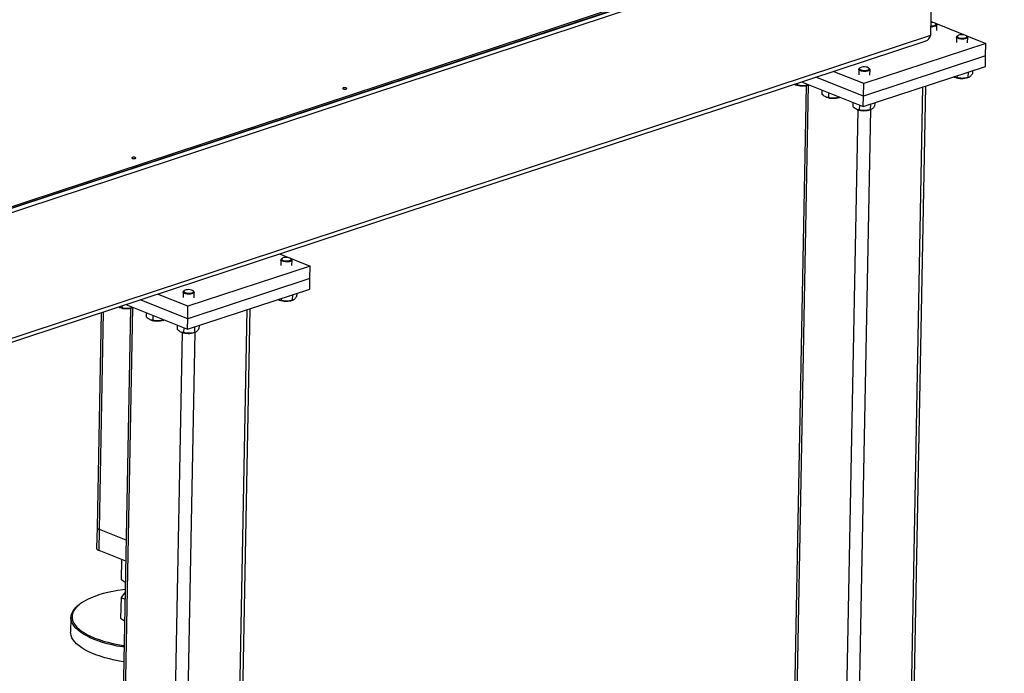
# Model space of a CAD drawing. Header units: millimetres. Extents: x 0 to 841, y 0 to 594.
# Tile 48 of 107: x 566 to 621, y 84 to 120. Entities that reach past the tile are written whole.
import ezdxf

# ---------------------------------------------------------------- set-up
doc = ezdxf.new("R2010")
doc.units = ezdxf.units.MM
doc.layers.add('TRAIT-FORT', color=4, linetype='Continuous', lineweight=25)

msp = doc.modelspace()

# ---------------------------------------------------------------- linework, layer by layer
at = {"layer": 'TRAIT-FORT', "color": 4, "linetype": 'Continuous', "lineweight": 25}
for p, q in [((621.08676, 127.78326), (551.15332, 104.72764)), ((496.98624, 86.55182), (621.08071, 127.46322)), ((621.08511, 127.69598), (496.99064, 86.78458)), ((551.15167, 104.64036), (621.08511, 127.69598)), ((617.10386, 126.15213), (616.97026, 119.08742)), ((616.9854, 119.88784), (620.05573, 118.65821)), ((617.30388, 119.72926), (617.26428, 119.76451)), ((617.30388, 119.72926), (617.26428, 119.76451)), ((617.32213, 119.3758), (617.32797, 119.68421)), ((617.32213, 119.3758), (617.32797, 119.68421)), ((616.97026, 119.08742), (549.44829, 96.82681)), ((618.42394, 119.00684), (618.41811, 118.69843)), ((618.42394, 119.00684), (618.41811, 118.69843)), ((618.49062, 119.08467), (618.44971, 119.05094)), ((618.49062, 119.08467), (618.44971, 119.05094)), ((619.02475, 119.04007), (618.98515, 119.07532)), ((619.02475, 119.04007), (618.98515, 119.07532)), ((619.043, 118.68661), (619.04883, 118.99502)), ((619.043, 118.68661), (619.04883, 118.99502)), ((549.73093, 96.71362), (616.68742, 118.78779)), ((620.05573, 118.65821), (613.25727, 116.4169)), ((620.04252, 117.95992), (620.05573, 118.65821)), ((620.04252, 117.95992), (613.24407, 115.71861)), ((620.03152, 117.37802), (620.04252, 117.95992)), ((613.23306, 115.13671), (620.03152, 117.37802)), ((613.24407, 115.71861), (610.59539, 116.77938)), ((613.25727, 116.4169), (611.55897, 117.09705)), ((612.98518, 117.21379), (612.97935, 116.90538)), ((612.98518, 117.21379), (612.97935, 116.90538)), ((613.05185, 117.29162), (613.01095, 117.25789)), ((613.05185, 117.29162), (613.01095, 117.25789)), ((613.58598, 117.24702), (613.54638, 117.28227)), ((613.58598, 117.24702), (613.54638, 117.28227)), ((613.60424, 116.89357), (613.61007, 117.20197)), ((613.60424, 116.89357), (613.61007, 117.20197)), ((618.30172, 116.77989), (618.32314, 116.77096)), ((618.30172, 116.77989), (618.32314, 116.77096)), ((618.45425, 116.85803), (618.45214, 116.74616)), ((619.06729, 117.06013), (619.06164, 116.76115)), ((619.10861, 116.77321), (619.10929, 116.77346)), ((619.10861, 116.77321), (619.10929, 116.77346)), ((619.31042, 117.14029), (619.30705, 116.96206)), ((610.05368, 116.30777), (609.29526, 76.2007)), ((609.42122, 116.36522), (609.44265, 116.35629)), ((609.42122, 116.36522), (609.44265, 116.35629)), ((609.43258, 76.07171), (610.19417, 116.34585)), ((609.57374, 116.44256), (609.57164, 116.33149)), ((609.79241, 116.51465), (613.23306, 115.13671)), ((610.18138, 116.35888), (610.18114, 116.34648)), ((610.18114, 116.34648), (610.19899, 116.35182)), ((610.18114, 116.34648), (610.19899, 116.35182)), ((610.18454, 116.34226), (610.20438, 116.34967)), ((610.18454, 116.34226), (610.20438, 116.34967)), ((613.24407, 115.71861), (613.25727, 116.4169)), ((615.7934, 75.907), (616.55595, 116.2322)), ((615.94914, 76.03538), (616.71022, 116.28306)), ((610.93276, 116.05796), (610.92842, 115.82823)), ((611.14209, 115.67604), (611.16351, 115.6671)), ((611.14209, 115.67604), (611.16351, 115.6671)), ((611.2976, 115.91184), (611.29251, 115.64231)), ((611.90224, 115.66969), (611.90201, 115.65729)), ((613.23306, 115.13671), (613.24407, 115.71861)), ((611.90201, 115.65729), (611.91986, 115.66263)), ((611.90201, 115.65729), (611.91986, 115.66263)), ((611.9054, 115.65307), (611.92524, 115.66048)), ((611.9054, 115.65307), (611.92524, 115.66048)), ((612.65363, 115.36877), (612.64928, 115.13904)), ((613.01847, 115.22265), (613.01337, 114.95312)), ((613.62853, 115.26708), (613.62287, 114.9681)), ((613.87166, 115.34724), (613.86829, 115.16901)), ((612.18597, 74.96901), (612.94214, 114.95718)), ((612.86295, 114.98685), (612.88438, 114.97791)), ((612.86295, 114.98685), (612.88438, 114.97791)), ((612.89273, 74.95071), (613.64954, 114.97257)), ((613.62627, 114.96388), (613.67053, 114.98041)), ((613.62627, 114.96388), (613.67053, 114.98041)), ((580.7393, 106.93644), (582.43761, 106.25629)), ((580.80582, 106.60492), (580.79999, 106.29651)), ((580.80582, 106.60492), (580.79999, 106.29651)), ((580.8725, 106.68275), (580.83159, 106.64902)), ((580.8725, 106.68275), (580.83159, 106.64902)), ((581.40663, 106.63815), (581.36703, 106.6734)), ((581.40663, 106.63815), (581.36703, 106.6734)), ((581.42488, 106.28469), (581.43071, 106.5931)), ((581.42488, 106.28469), (581.43071, 106.5931)), ((582.43761, 106.25629), (575.63915, 104.01498)), ((582.4244, 105.558), (582.43761, 106.25629)), ((582.4244, 105.558), (575.62595, 103.31669)), ((582.4134, 104.9761), (582.4244, 105.558)), ((575.36706, 104.81187), (575.36123, 104.50346)), ((575.36706, 104.81187), (575.36123, 104.50346)), ((575.43373, 104.8897), (575.39283, 104.85597)), ((575.43373, 104.8897), (575.39283, 104.85597)), ((575.61494, 102.73479), (582.4134, 104.9761)), ((575.96786, 104.8451), (575.92826, 104.88035)), ((575.96786, 104.8451), (575.92826, 104.88035)), ((575.98612, 104.49164), (575.99195, 104.80005)), ((575.98612, 104.49164), (575.99195, 104.80005)), ((581.6923, 104.73837), (581.68893, 104.56014)), ((575.62595, 103.31669), (572.97727, 104.37746)), ((575.63915, 104.01498), (573.94085, 104.69513)), ((580.6836, 104.37797), (580.70502, 104.36903)), ((580.6836, 104.37797), (580.70502, 104.36903)), ((580.83613, 104.45611), (580.83402, 104.34424)), ((581.44917, 104.65821), (581.44352, 104.35923)), ((581.49049, 104.37128), (581.49117, 104.37154)), ((581.49049, 104.37128), (581.49117, 104.37154)), ((570.80181, 103.66025), (570.57578, 91.70746)), ((570.71311, 91.57847), (570.94245, 103.70662)), ((572.43556, 103.90585), (571.67714, 63.79878)), ((571.8031, 103.9633), (571.82453, 103.95436)), ((571.8031, 103.9633), (571.82453, 103.95436)), ((571.81446, 63.66979), (572.57605, 103.94393)), ((571.95562, 104.04064), (571.95352, 103.92957)), ((572.17429, 104.11273), (575.61494, 102.73479)), ((572.56326, 103.95696), (572.56302, 103.94456)), ((572.56302, 103.94456), (572.58087, 103.9499)), ((572.56302, 103.94456), (572.58087, 103.9499)), ((572.56642, 103.94034), (572.58626, 103.94775)), ((572.56642, 103.94034), (572.58626, 103.94775)), ((573.31464, 103.65603), (573.3103, 103.42631)), ((575.62595, 103.31669), (575.63915, 104.01498)), ((578.17528, 63.50508), (578.93783, 103.83027)), ((578.33102, 63.63346), (579.0921, 103.88113)), ((573.52397, 103.27411), (573.54539, 103.26518)), ((573.52397, 103.27411), (573.54539, 103.26518)), ((573.67948, 103.50992), (573.67439, 103.24038)), ((574.28412, 103.26777), (574.28389, 103.25537)), ((574.28389, 103.25537), (574.30174, 103.26071)), ((574.28389, 103.25537), (574.30174, 103.26071)), ((574.28728, 103.25115), (574.30712, 103.25856)), ((574.28728, 103.25115), (574.30712, 103.25856)), ((575.61494, 102.73479), (575.62595, 103.31669)), ((574.56785, 62.56709), (575.32402, 102.55525)), ((575.03551, 102.96684), (575.03116, 102.73712)), ((575.24483, 102.58492), (575.26626, 102.57599)), ((575.24483, 102.58492), (575.26626, 102.57599)), ((575.27461, 62.54878), (576.03142, 102.57065)), ((575.40035, 102.82073), (575.39525, 102.55119)), ((576.01041, 102.86516), (576.00475, 102.56618)), ((576.00815, 102.56196), (576.05241, 102.57849)), ((576.00815, 102.56196), (576.05241, 102.57849)), ((576.25354, 102.94532), (576.25017, 102.76709)), ((570.57578, 91.70746), (570.55377, 90.54365)), ((570.6911, 90.41466), (570.71311, 91.57847)), ((572.19126, 90.98649), (570.71311, 91.57847)), ((572.16925, 89.82268), (570.6911, 90.41466)), ((571.92801, 88.78094), (571.94938, 89.91074)), ((572.14695, 88.64324), (571.92801, 88.78094)), ((571.90948, 87.80123), (571.88765, 86.64651)), ((572.13648, 88.09), (571.90948, 87.80123)), ((571.90948, 87.80123), (572.1294, 87.71518)), ((569.56585, 87.38966), (569.50742, 87.34147)), ((569.12088, 86.67996), (569.10547, 85.86529)), ((571.88765, 86.64651), (572.10629, 86.49317))]:
    msp.add_line(p, q, dxfattribs=at)
at = {"layer": 'TRAIT-FORT', "color": 4, "linetype": 'Continuous', "lineweight": 25, "flags": 128}
for points in [[(617.30388, 119.72926), (617.30768, 119.72571), (617.32673, 119.69516), (617.3227, 119.66424), (617.29588, 119.63524), (617.24828, 119.61031), (617.18341, 119.59129), (617.10609, 119.57961), (617.02205, 119.57612), (616.97953, 119.57755)], [(617.30388, 119.72926), (617.30768, 119.72571), (617.32673, 119.69516), (617.3227, 119.66424), (617.29588, 119.63524), (617.24828, 119.61031), (617.18341, 119.59129), (617.10609, 119.57961), (617.02205, 119.57612), (616.97953, 119.57755)], [(616.98061, 119.63434), (617.04631, 119.63301), (617.12368, 119.63929), (617.19152, 119.65371), (617.24378, 119.67498), (617.27583, 119.70122), (617.28482, 119.73009), (617.26994, 119.75903), (617.23254, 119.78546)], [(616.98061, 119.63434), (617.04631, 119.63301), (617.12368, 119.63929), (617.19152, 119.65371), (617.24378, 119.67498), (617.27583, 119.70122), (617.28482, 119.73009), (617.26994, 119.75903), (617.23254, 119.78546)], [(619.02475, 119.04007), (619.02855, 119.03652), (619.0476, 119.00597), (619.04357, 118.97505), (619.01675, 118.94605), (618.96914, 118.92112), (618.90427, 118.9021), (618.82695, 118.89042), (618.74291, 118.88693), (618.65839, 118.8919), (618.57965, 118.90495), (618.51254, 118.92513), (618.46203, 118.95092), (618.43187, 118.98042), (618.42429, 119.01145), (618.43986, 119.04169), (618.44971, 119.05094)], [(619.02475, 119.04007), (619.02855, 119.03652), (619.0476, 119.00597), (619.04357, 118.97505), (619.01675, 118.94605), (618.96914, 118.92112), (618.90427, 118.9021), (618.82695, 118.89042), (618.74291, 118.88693), (618.65839, 118.8919), (618.57965, 118.90495), (618.51254, 118.92513), (618.46203, 118.95092), (618.43187, 118.98042), (618.42429, 119.01145), (618.43986, 119.04169), (618.44971, 119.05094)], [(618.9534, 119.09627), (618.89678, 119.11786), (618.82597, 119.13267), (618.74727, 119.1394), (618.66768, 119.13744), (618.59425, 119.12697), (618.53353, 119.10893), (618.4909, 119.0849), (618.47015, 119.05704), (618.47312, 119.02781), (618.49956, 118.99981), (618.5471, 118.97552), (618.61154, 118.95712), (618.68713, 118.94623), (618.76718, 118.94382), (618.84455, 118.9501), (618.91238, 118.96452), (618.96464, 118.98579), (618.99669, 119.01203), (619.00568, 119.0409), (618.99081, 119.06984), (618.9534, 119.09627)], [(618.9534, 119.09627), (618.89678, 119.11786), (618.82597, 119.13267), (618.74727, 119.1394), (618.66768, 119.13744), (618.59425, 119.12697), (618.53353, 119.10893), (618.4909, 119.0849), (618.47015, 119.05704), (618.47312, 119.02781), (618.49956, 118.99981), (618.5471, 118.97552), (618.61154, 118.95712), (618.68713, 118.94623), (618.76718, 118.94382), (618.84455, 118.9501), (618.91238, 118.96452), (618.96464, 118.98579), (618.99669, 119.01203), (619.00568, 119.0409), (618.99081, 119.06984), (618.9534, 119.09627)], [(613.51464, 117.30323), (613.45801, 117.32481), (613.38721, 117.33962), (613.30851, 117.34635), (613.22891, 117.34439), (613.15549, 117.33392), (613.09477, 117.31588), (613.05213, 117.29185), (613.03138, 117.26399), (613.03436, 117.23476), (613.06079, 117.20676), (613.10834, 117.18248), (613.17277, 117.16407), (613.24837, 117.15318), (613.32841, 117.15077), (613.40579, 117.15705), (613.47362, 117.17147), (613.52588, 117.19274), (613.55793, 117.21898), (613.56692, 117.24785), (613.55205, 117.27679), (613.51464, 117.30323)], [(613.51464, 117.30323), (613.45801, 117.32481), (613.38721, 117.33962), (613.30851, 117.34635), (613.22891, 117.34439), (613.15549, 117.33392), (613.09477, 117.31588), (613.05213, 117.29185), (613.03138, 117.26399), (613.03436, 117.23476), (613.06079, 117.20676), (613.10834, 117.18248), (613.17277, 117.16407), (613.24837, 117.15318), (613.32841, 117.15077), (613.40579, 117.15705), (613.47362, 117.17147), (613.52588, 117.19274), (613.55793, 117.21898), (613.56692, 117.24785), (613.55205, 117.27679), (613.51464, 117.30323)], [(613.58598, 117.24702), (613.58979, 117.24347), (613.60883, 117.21293), (613.6048, 117.182), (613.57799, 117.153), (613.53038, 117.12807), (613.46551, 117.10905), (613.38819, 117.09737), (613.30415, 117.09388), (613.21963, 117.09885), (613.14089, 117.11191), (613.07378, 117.13208), (613.02326, 117.15787), (612.9931, 117.18738), (612.98552, 117.2184), (613.00109, 117.24864), (613.01095, 117.25789)], [(613.58598, 117.24702), (613.58979, 117.24347), (613.60883, 117.21293), (613.6048, 117.182), (613.57799, 117.153), (613.53038, 117.12807), (613.46551, 117.10905), (613.38819, 117.09737), (613.30415, 117.09388), (613.21963, 117.09885), (613.14089, 117.11191), (613.07378, 117.13208), (613.02326, 117.15787), (612.9931, 117.18738), (612.98552, 117.2184), (613.00109, 117.24864), (613.01095, 117.25789)], [(584.44588, 116.17471), (584.41004, 116.18453), (584.36723, 116.18877), (584.32398, 116.18676), (584.28686, 116.17883), (584.26154, 116.16618), (584.25186, 116.15073), (584.2593, 116.13484), (584.28272, 116.12092), (584.31857, 116.1111), (584.36137, 116.10687), (584.40463, 116.10887), (584.44174, 116.1168), (584.46707, 116.12946), (584.47675, 116.14491), (584.46931, 116.1608), (584.44588, 116.17471)], [(572.70676, 112.30457), (572.67092, 112.31439), (572.62811, 112.31862), (572.58486, 112.31662), (572.54774, 112.30869), (572.52242, 112.29603), (572.51274, 112.28058), (572.52018, 112.26469), (572.5436, 112.25078), (572.57945, 112.24095), (572.62225, 112.23672), (572.66551, 112.23873), (572.70262, 112.24666), (572.72795, 112.25931), (572.73763, 112.27476), (572.73019, 112.29065), (572.70676, 112.30457)], [(581.40663, 106.63815), (581.41043, 106.6346), (581.42948, 106.60405), (581.42545, 106.57313), (581.39863, 106.54413), (581.35102, 106.5192), (581.28615, 106.50018), (581.20883, 106.4885), (581.12479, 106.48501), (581.04027, 106.48998), (580.96153, 106.50303), (580.89442, 106.52321), (580.84391, 106.549), (580.81375, 106.5785), (580.80617, 106.60953), (580.82174, 106.63977), (580.83159, 106.64902)], [(581.40663, 106.63815), (581.41043, 106.6346), (581.42948, 106.60405), (581.42545, 106.57313), (581.39863, 106.54413), (581.35102, 106.5192), (581.28615, 106.50018), (581.20883, 106.4885), (581.12479, 106.48501), (581.04027, 106.48998), (580.96153, 106.50303), (580.89442, 106.52321), (580.84391, 106.549), (580.81375, 106.5785), (580.80617, 106.60953), (580.82174, 106.63977), (580.83159, 106.64902)], [(581.33528, 106.69435), (581.27866, 106.71594), (581.20785, 106.73075), (581.12915, 106.73748), (581.04956, 106.73552), (580.97613, 106.72505), (580.91541, 106.70701), (580.87278, 106.68298), (580.85203, 106.65512), (580.855, 106.62588), (580.88144, 106.59788), (580.92898, 106.5736), (580.99342, 106.5552), (581.06902, 106.54431), (581.14906, 106.5419), (581.22643, 106.54818), (581.29426, 106.5626), (581.34652, 106.58387), (581.37857, 106.61011), (581.38756, 106.63898), (581.37269, 106.66792), (581.33528, 106.69435)], [(581.33528, 106.69435), (581.27866, 106.71594), (581.20785, 106.73075), (581.12915, 106.73748), (581.04956, 106.73552), (580.97613, 106.72505), (580.91541, 106.70701), (580.87278, 106.68298), (580.85203, 106.65512), (580.855, 106.62588), (580.88144, 106.59788), (580.92898, 106.5736), (580.99342, 106.5552), (581.06902, 106.54431), (581.14906, 106.5419), (581.22643, 106.54818), (581.29426, 106.5626), (581.34652, 106.58387), (581.37857, 106.61011), (581.38756, 106.63898), (581.37269, 106.66792), (581.33528, 106.69435)], [(575.96786, 104.8451), (575.97167, 104.84155), (575.99071, 104.811), (575.98668, 104.78008), (575.95987, 104.75108), (575.91226, 104.72615), (575.84739, 104.70713), (575.77007, 104.69545), (575.68603, 104.69196), (575.60151, 104.69693), (575.52277, 104.70998), (575.45566, 104.73016), (575.40514, 104.75595), (575.37498, 104.78545), (575.3674, 104.81648), (575.38297, 104.84672), (575.39283, 104.85597)], [(575.96786, 104.8451), (575.97167, 104.84155), (575.99071, 104.811), (575.98668, 104.78008), (575.95987, 104.75108), (575.91226, 104.72615), (575.84739, 104.70713), (575.77007, 104.69545), (575.68603, 104.69196), (575.60151, 104.69693), (575.52277, 104.70998), (575.45566, 104.73016), (575.40514, 104.75595), (575.37498, 104.78545), (575.3674, 104.81648), (575.38297, 104.84672), (575.39283, 104.85597)], [(575.89652, 104.90131), (575.83989, 104.92289), (575.76909, 104.9377), (575.69039, 104.94443), (575.61079, 104.94247), (575.53737, 104.932), (575.47665, 104.91396), (575.43401, 104.88993), (575.41326, 104.86207), (575.41624, 104.83284), (575.44267, 104.80484), (575.49022, 104.78056), (575.55465, 104.76215), (575.63025, 104.75126), (575.71029, 104.74885), (575.78767, 104.75513), (575.8555, 104.76955), (575.90776, 104.79082), (575.93981, 104.81706), (575.9488, 104.84593), (575.93393, 104.87487), (575.89652, 104.90131)], [(575.89652, 104.90131), (575.83989, 104.92289), (575.76909, 104.9377), (575.69039, 104.94443), (575.61079, 104.94247), (575.53737, 104.932), (575.47665, 104.91396), (575.43401, 104.88993), (575.41326, 104.86207), (575.41624, 104.83284), (575.44267, 104.80484), (575.49022, 104.78056), (575.55465, 104.76215), (575.63025, 104.75126), (575.71029, 104.74885), (575.78767, 104.75513), (575.8555, 104.76955), (575.90776, 104.79082), (575.93981, 104.81706), (575.9488, 104.84593), (575.93393, 104.87487), (575.89652, 104.90131)], [(572.13949, 88.2492), (572.01743, 88.23324), (571.72757, 88.18924), (571.44763, 88.13789), (571.17893, 88.07946), (570.92277, 88.01421), (570.68037, 87.94245), (570.45287, 87.86454), (570.24136, 87.78083), (570.04685, 87.69174), (569.87027, 87.59768), (569.71245, 87.49909), (569.57416, 87.39646), (569.45604, 87.29027), (569.35867, 87.18103), (569.28251, 87.06926), (569.22791, 86.95548), (569.19514, 86.84025), (569.18436, 86.7241), (569.19561, 86.60761), (569.22885, 86.49131), (569.28391, 86.37576), (569.36054, 86.26152), (569.45836, 86.14913), (569.57691, 86.03913), (569.71563, 85.93203), (569.87385, 85.82835), (570.05083, 85.72859), (570.24571, 85.63321), (570.45757, 85.54268), (570.68541, 85.45742), (570.92812, 85.37784), (571.18456, 85.30432), (571.45351, 85.23722), (571.73368, 85.17684), (572.02374, 85.12348), (572.08021, 85.1141)], [(572.07865, 85.03145), (571.99852, 85.04467), (571.70454, 85.09875), (571.42058, 85.15994), (571.148, 85.22795), (570.88809, 85.30246), (570.6421, 85.38312), (570.41119, 85.46953), (570.19646, 85.56128), (569.99895, 85.65795), (569.81958, 85.75906), (569.65922, 85.86414), (569.51863, 85.97269), (569.39847, 86.08418), (569.29933, 86.19809), (569.22167, 86.31387), (569.16586, 86.43098), (569.13217, 86.54885), (569.12077, 86.66692), (569.1317, 86.78463), (569.16491, 86.90142), (569.22024, 87.01674), (569.29744, 87.13002), (569.39612, 87.24074), (569.50742, 87.34147)], [(572.06324, 84.21678), (571.83496, 84.25614), (571.54582, 84.31381), (571.26738, 84.37845), (571.00098, 84.44975), (570.74788, 84.52738), (570.50928, 84.61096), (570.28633, 84.7001), (570.08009, 84.79437), (569.89154, 84.89331), (569.72157, 84.99647), (569.571, 85.10335), (569.44055, 85.21343), (569.33083, 85.3262), (569.24238, 85.44112), (569.17561, 85.55763), (569.13083, 85.67519), (569.10827, 85.79323), (569.10547, 85.86529)]]:
    msp.add_lwpolyline(points, dxfattribs=at)
at = {"layer": 'TRAIT-FORT', "color": 4, "linetype": 'Continuous', "lineweight": 25}
for centre, radius, start, end in [((617.01391, 119.26381), 0.56561, 67.260963, 93.002422), ((618.71403, 117.8461), 1.14433, 250.416209, 287.862409), ((609.83353, 117.43143), 1.14433, 250.416209, 287.862409), ((611.5544, 116.74224), 1.14433, 250.416209, 287.862409), ((613.27526, 116.05305), 1.14433, 250.416209, 287.862409), ((581.09591, 105.44418), 1.14433, 250.416209, 287.862409), ((572.21541, 105.02951), 1.14433, 250.416209, 287.862409), ((573.93628, 104.34032), 1.14433, 250.416209, 287.862409), ((575.65714, 103.65113), 1.14433, 250.416209, 287.862409), ((570.74581, 91.75088), 0.17548, 194.324769, 259.261108), ((570.7238, 90.58707), 0.17548, 194.324769, 259.261108)]:
    msp.add_arc(centre, radius, start, end, dxfattribs=at)
for start_param in [5.21488568, 5.21812976]:
    msp.add_ellipse((616.4402, 119.10114), major_axis=(0.53, -0.01656), ratio=0.65853083, start_param=start_param, end_param=6.29130353, dxfattribs=at)
for points, knots in [([(618.45214, 116.74616), (618.40547, 116.75032), (618.34535, 116.75566), (618.28414, 116.78979), (618.27044, 116.79743)], [0, 0, 0, 0, 0.776104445, 1, 1, 1, 1]), ([(618.45214, 116.74616), (618.40547, 116.75032), (618.34535, 116.75566), (618.28414, 116.78979), (618.27044, 116.79743)], [0, 0, 0, 0, 0.776104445, 1, 1, 1, 1]), ([(619.06164, 116.76115), (619.0827, 116.76583), (619.12527, 116.77529), (619.18889, 116.81808), (619.25015, 116.88187), (619.28797, 116.93517), (619.30705, 116.96206)], [0, 0, 0, 0, 0.26460494, 0.53494775, 0.76534313, 1, 1, 1, 1]), ([(619.06164, 116.76115), (619.0827, 116.76583), (619.12527, 116.77529), (619.18889, 116.81808), (619.25015, 116.88187), (619.28797, 116.93517), (619.30705, 116.96206)], [0, 0, 0, 0, 0.26460494, 0.53494775, 0.76534313, 1, 1, 1, 1]), ([(609.57164, 116.33149), (609.52498, 116.33562), (609.46516, 116.3409), (609.40426, 116.37481), (609.39087, 116.38227)], [0, 0, 0, 0, 0.78004908, 1, 1, 1, 1]), ([(609.57164, 116.33149), (609.52498, 116.33562), (609.46516, 116.3409), (609.40426, 116.37481), (609.39087, 116.38227)], [0, 0, 0, 0, 0.78004908, 1, 1, 1, 1]), ([(610.18114, 116.34648), (610.128, 116.33242), (610.02056, 116.30399), (609.86193, 116.29066), (609.71072, 116.30079), (609.61828, 116.3212), (609.57164, 116.33149)], [0, 0, 0, 0, 0.264604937, 0.534947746, 0.765343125, 1, 1, 1, 1]), ([(610.18114, 116.34648), (610.128, 116.33242), (610.02056, 116.30399), (609.86193, 116.29066), (609.71072, 116.30079), (609.61828, 116.3212), (609.57164, 116.33149)], [0, 0, 0, 0, 0.264604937, 0.534947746, 0.765343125, 1, 1, 1, 1]), ([(619.06164, 116.76115), (619.0085, 116.74709), (618.90106, 116.71866), (618.74242, 116.70533), (618.59121, 116.71546), (618.49878, 116.73587), (618.45214, 116.74616)], [0, 0, 0, 0, 0.264604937, 0.534947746, 0.765343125, 1, 1, 1, 1]), ([(619.06164, 116.76115), (619.0085, 116.74709), (618.90106, 116.71866), (618.74242, 116.70533), (618.59121, 116.71546), (618.49878, 116.73587), (618.45214, 116.74616)], [0, 0, 0, 0, 0.264604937, 0.534947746, 0.765343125, 1, 1, 1, 1]), ([(611.29251, 115.64231), (611.24585, 115.64829), (611.16868, 115.65818), (611.05762, 115.71763), (610.98324, 115.77611), (610.94059, 115.81666), (610.92842, 115.82823)], [0, 0, 0, 0, 0.38554949, 0.63764185, 0.89654625, 1, 1, 1, 1]), ([(611.29251, 115.64231), (611.24585, 115.64829), (611.16868, 115.65818), (611.05762, 115.71763), (610.98324, 115.77611), (610.94059, 115.81666), (610.92842, 115.82823)], [0, 0, 0, 0, 0.38554949, 0.63764185, 0.89654625, 1, 1, 1, 1]), ([(611.90201, 115.65729), (611.84887, 115.64323), (611.74143, 115.61481), (611.58279, 115.60147), (611.43158, 115.6116), (611.33915, 115.63201), (611.29251, 115.64231)], [0, 0, 0, 0, 0.264604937, 0.534947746, 0.765343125, 1, 1, 1, 1]), ([(611.90201, 115.65729), (611.84887, 115.64323), (611.74143, 115.61481), (611.58279, 115.60147), (611.43158, 115.6116), (611.33915, 115.63201), (611.29251, 115.64231)], [0, 0, 0, 0, 0.264604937, 0.534947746, 0.765343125, 1, 1, 1, 1]), ([(613.01337, 114.95312), (612.96671, 114.9591), (612.88955, 114.96899), (612.77848, 115.02844), (612.70411, 115.08692), (612.66146, 115.12747), (612.64928, 115.13904)], [0, 0, 0, 0, 0.38554949, 0.63764185, 0.89654625, 1, 1, 1, 1]), ([(613.01337, 114.95312), (612.96671, 114.9591), (612.88955, 114.96899), (612.77848, 115.02844), (612.70411, 115.08692), (612.66146, 115.12747), (612.64928, 115.13904)], [0, 0, 0, 0, 0.38554949, 0.63764185, 0.89654625, 1, 1, 1, 1]), ([(613.62287, 114.9681), (613.64393, 114.97278), (613.68651, 114.98224), (613.75013, 115.02503), (613.81138, 115.08882), (613.8492, 115.14212), (613.86829, 115.16901)], [0, 0, 0, 0, 0.26460494, 0.53494775, 0.76534313, 1, 1, 1, 1]), ([(613.62287, 114.9681), (613.64393, 114.97278), (613.68651, 114.98224), (613.75013, 115.02503), (613.81138, 115.08882), (613.8492, 115.14212), (613.86829, 115.16901)], [0, 0, 0, 0, 0.26460494, 0.53494775, 0.76534313, 1, 1, 1, 1]), ([(613.62287, 114.9681), (613.56973, 114.95404), (613.4623, 114.92562), (613.30366, 114.91228), (613.15245, 114.92241), (613.06001, 114.94282), (613.01337, 114.95312)], [0, 0, 0, 0, 0.264604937, 0.534947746, 0.765343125, 1, 1, 1, 1]), ([(613.62287, 114.9681), (613.56973, 114.95404), (613.4623, 114.92562), (613.30366, 114.91228), (613.15245, 114.92241), (613.06001, 114.94282), (613.01337, 114.95312)], [0, 0, 0, 0, 0.264604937, 0.534947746, 0.765343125, 1, 1, 1, 1]), ([(580.83402, 104.34424), (580.78735, 104.3484), (580.72723, 104.35374), (580.66602, 104.38787), (580.65232, 104.39551)], [0, 0, 0, 0, 0.77610445, 1, 1, 1, 1]), ([(580.83402, 104.34424), (580.78735, 104.3484), (580.72723, 104.35374), (580.66602, 104.38787), (580.65232, 104.39551)], [0, 0, 0, 0, 0.77610445, 1, 1, 1, 1]), ([(581.44352, 104.35923), (581.39038, 104.34517), (581.28294, 104.31674), (581.1243, 104.30341), (580.97309, 104.31354), (580.88066, 104.33395), (580.83402, 104.34424)], [0, 0, 0, 0, 0.264604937, 0.534947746, 0.765343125, 1, 1, 1, 1]), ([(581.44352, 104.35923), (581.39038, 104.34517), (581.28294, 104.31674), (581.1243, 104.30341), (580.97309, 104.31354), (580.88066, 104.33395), (580.83402, 104.34424)], [0, 0, 0, 0, 0.264604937, 0.534947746, 0.765343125, 1, 1, 1, 1]), ([(581.44352, 104.35923), (581.46458, 104.36391), (581.50715, 104.37337), (581.57077, 104.41616), (581.63203, 104.47994), (581.66985, 104.53325), (581.68893, 104.56014)], [0, 0, 0, 0, 0.26460494, 0.53494775, 0.76534313, 1, 1, 1, 1]), ([(581.44352, 104.35923), (581.46458, 104.36391), (581.50715, 104.37337), (581.57077, 104.41616), (581.63203, 104.47994), (581.66985, 104.53325), (581.68893, 104.56014)], [0, 0, 0, 0, 0.26460494, 0.53494775, 0.76534313, 1, 1, 1, 1]), ([(571.95352, 103.92957), (571.90686, 103.9337), (571.84704, 103.93898), (571.78614, 103.97289), (571.77275, 103.98035)], [0, 0, 0, 0, 0.78004908, 1, 1, 1, 1]), ([(571.95352, 103.92957), (571.90686, 103.9337), (571.84704, 103.93898), (571.78614, 103.97289), (571.77275, 103.98035)], [0, 0, 0, 0, 0.78004908, 1, 1, 1, 1]), ([(572.56302, 103.94456), (572.50988, 103.9305), (572.40244, 103.90207), (572.24381, 103.88874), (572.0926, 103.89887), (572.00016, 103.91928), (571.95352, 103.92957)], [0, 0, 0, 0, 0.264604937, 0.534947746, 0.765343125, 1, 1, 1, 1]), ([(572.56302, 103.94456), (572.50988, 103.9305), (572.40244, 103.90207), (572.24381, 103.88874), (572.0926, 103.89887), (572.00016, 103.91928), (571.95352, 103.92957)], [0, 0, 0, 0, 0.264604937, 0.534947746, 0.765343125, 1, 1, 1, 1]), ([(573.67439, 103.24038), (573.62773, 103.24636), (573.55056, 103.25626), (573.4395, 103.31571), (573.36512, 103.37419), (573.32247, 103.41473), (573.3103, 103.42631)], [0, 0, 0, 0, 0.38554949, 0.63764185, 0.89654625, 1, 1, 1, 1]), ([(573.67439, 103.24038), (573.62773, 103.24636), (573.55056, 103.25626), (573.4395, 103.31571), (573.36512, 103.37419), (573.32247, 103.41473), (573.3103, 103.42631)], [0, 0, 0, 0, 0.38554949, 0.63764185, 0.89654625, 1, 1, 1, 1]), ([(574.28389, 103.25537), (574.23075, 103.24131), (574.12331, 103.21288), (573.96467, 103.19955), (573.81346, 103.20968), (573.72103, 103.23009), (573.67439, 103.24038)], [0, 0, 0, 0, 0.264604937, 0.534947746, 0.765343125, 1, 1, 1, 1]), ([(574.28389, 103.25537), (574.23075, 103.24131), (574.12331, 103.21288), (573.96467, 103.19955), (573.81346, 103.20968), (573.72103, 103.23009), (573.67439, 103.24038)], [0, 0, 0, 0, 0.264604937, 0.534947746, 0.765343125, 1, 1, 1, 1]), ([(575.39525, 102.55119), (575.34859, 102.55718), (575.27143, 102.56707), (575.16036, 102.62652), (575.08599, 102.685), (575.04334, 102.72554), (575.03116, 102.73712)], [0, 0, 0, 0, 0.38554949, 0.63764185, 0.89654625, 1, 1, 1, 1]), ([(575.39525, 102.55119), (575.34859, 102.55718), (575.27143, 102.56707), (575.16036, 102.62652), (575.08599, 102.685), (575.04334, 102.72554), (575.03116, 102.73712)], [0, 0, 0, 0, 0.38554949, 0.63764185, 0.89654625, 1, 1, 1, 1]), ([(576.00475, 102.56618), (575.95161, 102.55212), (575.84418, 102.52369), (575.68554, 102.51036), (575.53433, 102.52049), (575.44189, 102.5409), (575.39525, 102.55119)], [0, 0, 0, 0, 0.264604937, 0.534947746, 0.765343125, 1, 1, 1, 1]), ([(576.00475, 102.56618), (575.95161, 102.55212), (575.84418, 102.52369), (575.68554, 102.51036), (575.53433, 102.52049), (575.44189, 102.5409), (575.39525, 102.55119)], [0, 0, 0, 0, 0.264604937, 0.534947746, 0.765343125, 1, 1, 1, 1]), ([(576.00475, 102.56618), (576.02581, 102.57086), (576.06839, 102.58032), (576.13201, 102.62311), (576.19326, 102.6869), (576.23108, 102.7402), (576.25017, 102.76709)], [0, 0, 0, 0, 0.26460494, 0.53494775, 0.76534313, 1, 1, 1, 1]), ([(576.00475, 102.56618), (576.02581, 102.57086), (576.06839, 102.58032), (576.13201, 102.62311), (576.19326, 102.6869), (576.23108, 102.7402), (576.25017, 102.76709)], [0, 0, 0, 0, 0.26460494, 0.53494775, 0.76534313, 1, 1, 1, 1])]:
    msp.add_open_spline(points, degree=3, knots=knots, dxfattribs=at)

doc.saveas('drawing.dxf')
